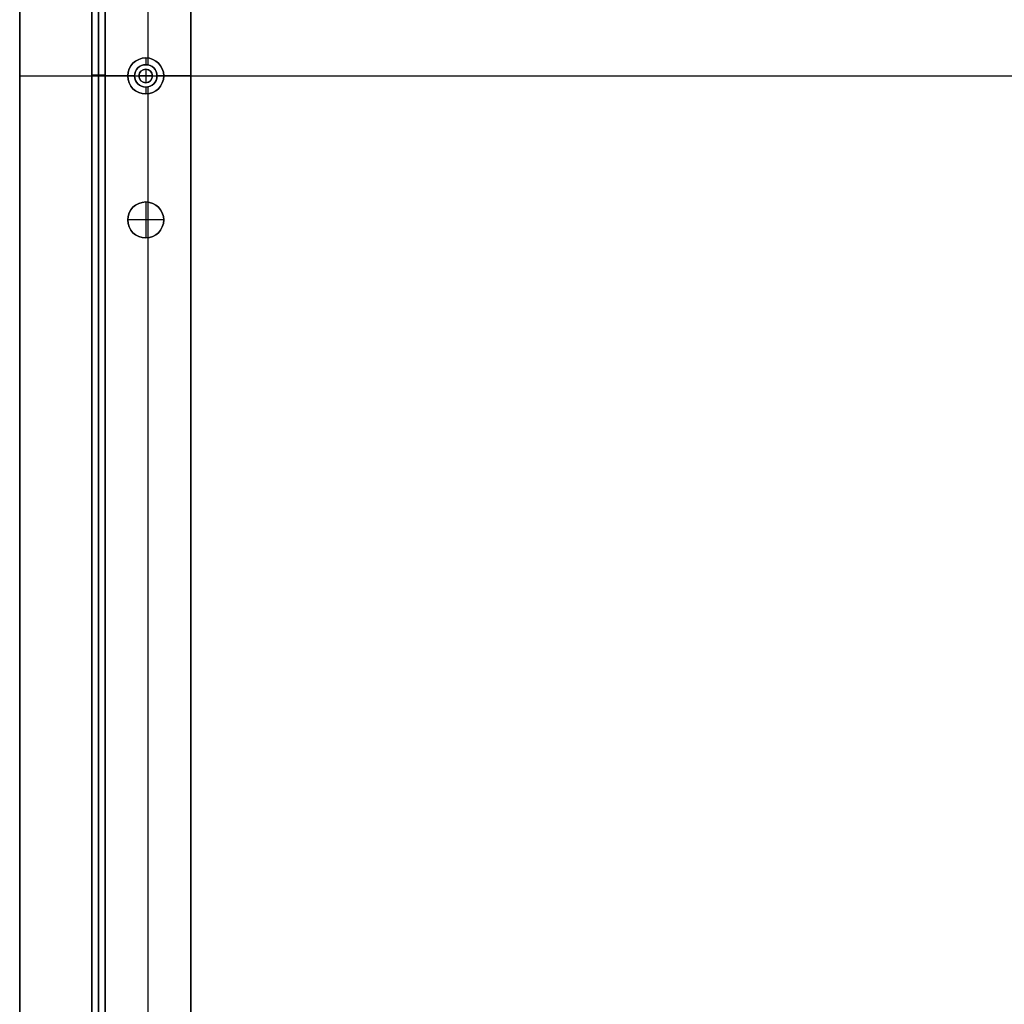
# Model space of a CAD drawing. Header units: millimetres. Extents: x -9 to 841, y -464 to 386.
# Tile 5 of 24: x -9 to 210, y -246 to -27. Entities that reach past the tile are written whole.
import ezdxf

# ---------------------------------------------------------------- set-up
doc = ezdxf.new("R2010")
doc.units = ezdxf.units.MM
doc.header["$MEASUREMENT"] = 0

msp = doc.modelspace()

# ---------------------------------------------------------------- linework, layer by layer
for p, q in [((-9.09, 367.65, 9), (-9.09, -446.55, 9)), ((9.91, 326.24, -36.5), (9.91, -405.15, -36.5)), ((28.91, 318.37, -36.5), (28.91, -397.28, -36.5)), ((6.91, -344.3, -20.5), (6.91, 265.7, -20.5)), ((8.41, 265.7, -40.5), (8.41, -344.3, -40.5)), ((8.41, -344.3, -0.5), (8.41, 265.7, -0.5)), ((9.91, -344.3, -20.5), (9.91, 265.7, -20.5)), ((19.41, 244.58, -72.5), (19.41, -35.48, -72.5)), ((19.41, -11.42, -0.5), (19.41, -37, -0.5)), ((18.91, -35.45, -35.5), (18.91, -36.95, -35.5)), ((18.91, -35.45, -35.5), (18.91, -35.45, -72.5)), ((18.91, -36.95, -0.5), (18.91, -36.95, -35.5)), ((9.91, -39.3, -40.5), (6.91, -39.3, -40.5)), ((9.91, -39.3, -0.5), (6.91, -39.3, -0.5)), ((6.91, -39.3, -0.5), (6.91, -39.3, -40.5)), ((9.91, -39.3, -0.5), (9.91, -39.3, -40.5)), ((18.91, -37.95, 2.5), (18.91, -37.95, -0.5)), ((18.91, -37.95, 2.5), (18.91, -40.95, 2.5)), ((-9.09, -39.45, 18.5), (-9.09, -39.45, -0.5)), ((-9.09, -39.45, 18.5), (840.91, -39.45, 18.5)), ((-9.09, -39.45, -0.5), (17.41, -39.45, -0.5)), ((9.91, -39.45, -72.5), (9.91, -39.45, -0.5)), ((9.91, -39.45, -72.5), (14.91, -39.45, -72.5)), ((16.41, -39.45, -0.5), (9.91, -39.45, -0.5)), ((14.91, -39.45, -35.5), (16.41, -39.45, -35.5)), ((14.91, -39.45, -35.5), (14.91, -39.45, -72.5)), ((16.41, -39.45, -0.5), (16.41, -39.45, -35.5)), ((17.41, -39.45, 2.5), (17.41, -39.45, -0.5)), ((20.41, -39.45, 2.5), (17.41, -39.45, 2.5)), ((18.91, -40.95, 2.5), (18.91, -40.95, -0.5)), ((20.41, -39.45, 2.5), (20.41, -39.45, -0.5)), ((20.41, -39.45, -0.5), (811.41, -39.45, -0.5)), ((21.41, -39.45, -35.5), (22.91, -39.45, -35.5)), ((21.41, -39.45, -0.5), (21.41, -39.45, -35.5)), ((28.91, -39.45, -0.5), (21.41, -39.45, -0.5)), ((22.91, -39.45, -35.5), (22.91, -39.45, -72.5)), ((22.91, -39.45, -72.5), (28.91, -39.45, -72.5)), ((28.91, -39.45, -72.5), (28.91, -39.45, -0.5)), ((18.91, -41.95, -0.5), (18.91, -41.95, -35.5)), ((18.91, -41.95, -35.5), (18.91, -43.45, -35.5)), ((18.91, -43.45, -35.5), (18.91, -43.45, -72.5)), ((19.41, -41.9, -0.5), (19.41, -67.48, -0.5)), ((19.41, -43.42, -72.5), (19.41, -323.48, -72.5)), ((18.91, -67.45, -22.5), (18.91, -67.45, -0.5)), ((18.91, -67.45, -22.5), (18.91, -75.45, -22.5)), ((18.91, -67.45, 11.5), (18.91, -67.45, -0.5)), ((18.91, -67.45, 11.5), (18.91, -75.45, 11.5)), ((14.91, -71.45, -22.5), (14.91, -71.45, -0.5)), ((22.91, -71.45, -22.5), (14.91, -71.45, -22.5)), ((14.91, -71.45, 11.5), (14.91, -71.45, -0.5)), ((22.91, -71.45, 11.5), (14.91, -71.45, 11.5)), ((22.91, -71.45, -22.5), (22.91, -71.45, -0.5)), ((22.91, -71.45, 11.5), (22.91, -71.45, -0.5)), ((18.91, -75.45, -22.5), (18.91, -75.45, -0.5)), ((18.91, -75.45, 11.5), (18.91, -75.45, -0.5)), ((19.41, -75.42, -0.5), (19.41, -291.48, -0.5))]:
    msp.add_line(p, q)
for centre, radius in [((18.91, -39.45, -54), 4), ((18.91, -39.45, -18), 2.5), ((18.91, -39.45, 1), 1.5), ((18.91, -71.45, -11.5), 4), ((18.91, -71.45, 5.5), 4)]:
    msp.add_circle(centre, radius)
for centre, radius, start, end in [((18.91, -39.45, -72.5), 4, 90, 270), ((18.91, -39.45, -35.5), 4, 90, 270), ((18.91, -39.45, -0.5), 2.5, 90, 270), ((18.91, -39.45, -35.5), 2.5, 90, 270), ((18.91, -39.45, -72.5), 4, 270, 90), ((18.91, -39.45, -35.5), 4, 270, 90), ((18.91, -39.45, -0.5), 2.5, 270, 90), ((18.91, -39.45, -35.5), 2.5, 270, 90), ((18.91, -39.45, -0.5), 1.5, 0, 180), ((18.91, -39.45, 2.5), 1.5, 360, 180), ((18.91, -39.45, -0.5), 1.5, 180, 360), ((18.91, -39.45, 2.5), 1.5, 180, 0), ((18.91, -71.45, -0.5), 4, 90, 270), ((18.91, -71.45, -22.5), 4, 90, 270), ((18.91, -71.45, -0.5), 4, 0, 180), ((18.91, -71.45, 11.5), 4, 0, 180), ((18.91, -71.45, -0.5), 4, 270, 90), ((18.91, -71.45, -22.5), 4, 270, 90), ((18.91, -71.45, -0.5), 4, 180, 0), ((18.91, -71.45, 11.5), 4, 180, 0)]:
    msp.add_arc(centre, radius, start, end)
for points in [[(-9.09, -446.55, -0.5), (-9.09, -39.45, -0.5), (-9.09, 367.65, -0.5)], [(-9.09, 367.65, 18.5), (-9.09, -39.45, 18.5), (-9.09, -446.55, 18.5)], [(9.91, 326.24, -72.5), (9.91, -39.45, -72.5), (9.91, -405.15, -72.5)], [(28.91, 318.37, -72.5), (28.91, -39.45, -72.5), (28.91, -397.28, -72.5)], [(6.91, -344.3, -40.5), (6.91, -39.3, -40.5), (6.91, 265.7, -40.5)], [(6.91, 265.7, -0.5), (6.91, -39.3, -0.5), (6.91, -344.3, -0.5)], [(9.91, 265.7, -40.5), (9.91, -39.3, -40.5), (9.91, -344.3, -40.5)], [(9.91, -344.3, -0.5), (9.91, -39.3, -0.5), (9.91, 265.7, -0.5)], [(9.91, -330.15, -0.5), (9.91, -39.45, -0.5), (9.91, 251.24, -0.5)], [(28.91, -330.15, -0.5), (28.91, -39.45, -0.5), (28.91, 251.24, -0.5)]]:
    msp.add_open_spline(points, degree=2)

doc.saveas('drawing.dxf')
